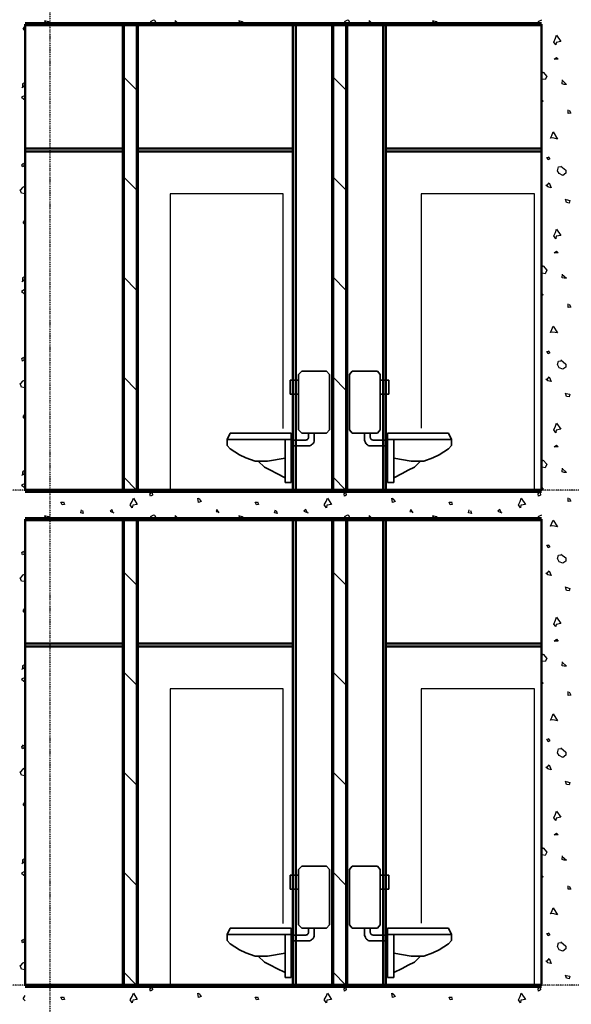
# Model space of a CAD drawing. Extents: x -11408 to 65836, y 12866 to 56869.
# Tile 15 of 68: x 5445 to 9345, y 27415 to 34377. Entities that reach past the tile are written whole.
import ezdxf

# ---------------------------------------------------------------- set-up
doc = ezdxf.new("R2010")
doc.units = 0
doc.linetypes.add('DASHDOT', pattern=[25.4, 12.7, -6.35, 0, -6.35])
doc.layers.add('stramien', color=1, linetype='DASHDOT')
doc.layers.add('vanarris', color=253, linetype='Continuous')

# ---------------------------------------------------------------- blocks, each defined once
blk = doc.blocks.new('*U3')
at = {"layer": 'stramien', "color": 1, "ltscale": 0.5}
blk.add_lwpolyline([(0, 21501.2), (0, -21501.2)], dxfattribs=at)
blk = doc.blocks.new('*U2')
at = {"layer": 'stramien', "color": 0, "linetype": 'ByBlock', "lineweight": -2, "transparency": 16777216}
blk.add_blockref('*U3', (36000, 0), dxfattribs=at)

msp = doc.modelspace()

# ---------------------------------------------------------------- linework, layer by layer
at = {"layer": 'stramien', "color": 1, "ltscale": 0.5}
for points in [[(63695.6, 31051.2), (-11408.5, 31051.2)], [(63695.6, 27551.2), (-11408.5, 27551.2)]]:
    msp.add_lwpolyline(points, dxfattribs=at)
at = {"layer": 'vanarris', "lineweight": 25}
for p, q in [((5468.9, 34311.2), (5483.9, 34333.7)), ((5648.9, 34361.2), (5621.4, 34368.7)), ((5621.4, 34368.7), (5633.9, 34346.2)), ((5668.9, 34346.2), (5648.9, 34361.2)), ((6371.4, 34363.7), (6358.9, 34346.2)), ((6391.4, 34373.7), (6371.4, 34363.7)), ((6401.4, 34371.2), (6391.4, 34373.7)), ((6413.9, 34346.2), (6401.4, 34371.2)), ((6571.4, 34346.2), (6543.9, 34371.2)), ((6543.9, 34371.2), (6543.9, 34346.2)), ((7018.9, 34361.2), (6993.9, 34368.7)), ((6993.9, 34368.7), (7006.4, 34346.2)), ((7041.4, 34346.2), (7018.9, 34361.2)), ((7743.9, 34363.7), (7731.4, 34346.2)), ((7763.9, 34373.7), (7743.9, 34363.7)), ((7771.4, 34371.2), (7763.9, 34373.7)), ((7783.9, 34346.2), (7771.4, 34371.2)), ((7941.4, 34346.2), (7916.4, 34371.2)), ((7916.4, 34371.2), (7916.4, 34346.2)), ((8391.4, 34361.2), (8363.9, 34368.7)), ((8363.9, 34368.7), (8378.9, 34346.2)), ((8411.4, 34346.2), (8391.4, 34361.2)), ((9113.9, 34363.7), (9101.4, 34346.2)), ((9133.9, 34373.7), (9113.9, 34363.7)), ((5483.9, 34296.2), (5468.9, 34311.2)), ((9233.9, 34246.2), (9241.4, 34268.7)), ((9241.4, 34268.7), (9271.4, 34223.7)), ((9221.4, 34218.7), (9233.9, 34246.2)), ((9236.4, 34198.7), (9221.4, 34218.7)), ((9238.9, 34216.2), (9236.4, 34198.7)), ((9271.4, 34223.7), (9238.9, 34216.2)), ((9223.9, 34098.7), (9241.4, 34111.2)), ((9251.4, 34098.7), (9223.9, 34098.7)), ((9241.4, 34111.2), (9251.4, 34098.7)), ((9133.9, 33998.7), (9146.4, 34006.2)), ((9136.4, 33978.7), (9133.9, 33981.2)), ((9138.9, 33956.2), (9136.4, 33978.7)), ((9146.4, 34006.2), (9171.4, 33976.2)), ((5461.4, 33898.7), (5478.9, 33908.7)), ((5481.4, 33933.7), (5463.9, 33923.7)), ((5463.9, 33923.7), (5463.9, 33898.7)), ((5478.9, 33908.7), (5481.4, 33933.7)), ((6276.4, 33876.2), (6176.4, 33976.2)), ((7756.4, 33876.2), (7656.4, 33976.2)), ((9161.4, 33953.7), (9138.9, 33956.2)), ((9171.4, 33976.2), (9161.4, 33953.7)), ((9281.4, 33923.7), (9283.9, 33951.2)), ((9281.4, 33948.7), (9311.4, 33918.7)), ((9293.9, 33918.7), (9281.4, 33923.7)), ((9311.4, 33918.7), (9293.9, 33918.7)), ((5483.9, 33841.2), (5458.9, 33828.7)), ((5458.9, 33828.7), (5483.9, 33808.7)), ((9133.9, 33813.7), (9146.4, 33801.2)), ((9136.4, 33796.2), (9133.9, 33801.2)), ((9146.4, 33801.2), (9136.4, 33796.2)), ((9323.9, 33713.7), (9323.9, 33741.2)), ((9341.4, 33716.2), (9323.9, 33713.7)), ((9328.9, 33738.7), (9341.4, 33716.2)), ((9206.4, 33558.7), (9216.4, 33583.7)), ((9216.4, 33583.7), (9246.4, 33533.7)), ((9198.9, 33538.7), (9206.4, 33558.7)), ((9213.9, 33541.2), (9198.9, 33538.7)), ((9246.4, 33533.7), (9213.9, 33541.2)), ((5461.4, 33351.2), (5471.4, 33363.7)), ((5463.9, 33336.2), (5461.4, 33351.2)), ((5473.9, 33361.2), (5476.4, 33343.7)), ((9171.4, 33403.7), (9181.4, 33406.2)), ((9181.4, 33386.2), (9171.4, 33403.7)), ((9181.4, 33408.7), (9193.9, 33393.7)), ((9193.9, 33393.7), (9181.4, 33386.2)), ((5476.4, 33343.7), (5463.9, 33336.2)), ((9246.4, 33308.7), (9253.9, 33336.2)), ((9258.9, 33288.7), (9246.4, 33308.7)), ((9253.9, 33336.2), (9271.4, 33338.7)), ((9286.4, 33276.2), (9258.9, 33288.7)), ((9271.4, 33341.2), (9306.4, 33313.7)), ((9306.4, 33291.2), (9286.4, 33276.2)), ((9306.4, 33313.7), (9306.4, 33291.2)), ((6176.4, 33268.7), (6276.4, 33168.7)), ((7656.4, 33268.7), (7756.4, 33168.7)), ((9176.4, 33208.7), (9188.9, 33223.7)), ((9188.9, 33223.7), (9203.9, 33188.7)), ((5458.9, 33151.2), (5448.9, 33173.7)), ((5463.9, 33191.2), (5451.4, 33173.7)), ((5483.9, 33146.2), (5458.9, 33151.2)), ((5483.9, 33201.2), (5463.9, 33191.2)), ((7308.9, 33146.2), (6508.9, 33146.2)), ((6508.9, 33146.2), (6508.9, 31046.2)), ((7308.9, 31486.2), (7308.9, 33146.2)), ((9083.9, 33146.2), (8283.9, 33146.2)), ((8283.9, 33146.2), (8283.9, 31488.7)), ((9083.9, 31046.2), (9083.9, 33146.2)), ((9163.9, 33206.2), (9176.4, 33208.7)), ((9178.9, 33196.2), (9163.9, 33206.2)), ((9203.9, 33188.7), (9178.9, 33196.2)), ((9311.4, 33083.7), (9303.9, 33108.7)), ((9308.9, 33106.2), (9333.9, 33098.7)), ((9328.9, 33081.2), (9311.4, 33083.7)), ((9333.9, 33098.7), (9328.9, 33081.2)), ((5468.9, 32941.2), (5483.9, 32961.2)), ((5483.9, 32926.2), (5468.9, 32941.2)), ((9221.4, 32848.7), (9233.9, 32873.7)), ((9233.9, 32873.7), (9241.4, 32896.2)), ((9241.4, 32896.2), (9271.4, 32851.2)), ((9236.4, 32828.7), (9221.4, 32848.7)), ((9238.9, 32846.2), (9236.4, 32828.7)), ((9271.4, 32851.2), (9238.9, 32846.2)), ((9223.9, 32728.7), (9241.4, 32741.2)), ((9251.4, 32728.7), (9223.9, 32728.7)), ((9241.4, 32741.2), (9251.4, 32728.7)), ((9133.9, 32626.2), (9146.4, 32636.2)), ((9136.4, 32606.2), (9133.9, 32608.7)), ((9138.9, 32586.2), (9136.4, 32606.2)), ((9161.4, 32581.2), (9138.9, 32586.2)), ((9146.4, 32636.2), (9171.4, 32606.2)), ((9171.4, 32606.2), (9161.4, 32581.2)), ((5461.4, 32526.2), (5478.9, 32538.7)), ((5481.4, 32561.2), (5463.9, 32551.2)), ((5463.9, 32551.2), (5463.9, 32526.2)), ((5478.9, 32538.7), (5481.4, 32561.2)), ((6276.4, 32461.2), (6176.4, 32561.2)), ((7756.4, 32461.2), (7656.4, 32561.2)), ((9281.4, 32551.2), (9283.9, 32578.7)), ((9281.4, 32576.2), (9311.4, 32548.7)), ((9293.9, 32548.7), (9281.4, 32551.2)), ((9311.4, 32548.7), (9293.9, 32548.7)), ((5483.9, 32471.2), (5458.9, 32456.2)), ((5458.9, 32456.2), (5483.9, 32436.2)), ((9133.9, 32443.7), (9146.4, 32431.2)), ((9136.4, 32426.2), (9133.9, 32431.2)), ((9146.4, 32431.2), (9136.4, 32426.2)), ((9323.9, 32341.2), (9323.9, 32368.7)), ((9341.4, 32343.7), (9323.9, 32341.2)), ((9328.9, 32366.2), (9341.4, 32343.7)), ((9198.9, 32166.2), (9206.4, 32186.2)), ((9213.9, 32168.7), (9198.9, 32166.2)), ((9206.4, 32186.2), (9216.4, 32211.2)), ((9246.4, 32163.7), (9213.9, 32168.7)), ((9216.4, 32211.2), (9246.4, 32163.7)), ((9171.4, 32031.2), (9181.4, 32033.7)), ((9181.4, 32013.7), (9171.4, 32031.2)), ((9181.4, 32036.2), (9193.9, 32021.2)), ((5461.4, 31981.2), (5471.4, 31991.2)), ((5463.9, 31963.7), (5461.4, 31981.2)), ((5476.4, 31971.2), (5463.9, 31963.7)), ((5473.9, 31988.7), (5476.4, 31971.2)), ((9193.9, 32021.2), (9181.4, 32013.7)), ((9246.4, 31938.7), (9253.9, 31963.7)), ((9253.9, 31963.7), (9271.4, 31966.2)), ((9271.4, 31971.2), (9306.4, 31941.2)), ((9258.9, 31916.2), (9246.4, 31938.7)), ((9286.4, 31906.2), (9258.9, 31916.2)), ((9306.4, 31921.2), (9286.4, 31906.2)), ((9306.4, 31941.2), (9306.4, 31921.2)), ((5463.9, 31821.2), (5451.4, 31803.7)), ((5483.9, 31828.7), (5463.9, 31821.2)), ((6176.4, 31853.7), (6276.4, 31753.7)), ((7656.4, 31853.7), (7756.4, 31753.7)), ((9178.9, 31823.7), (9163.9, 31836.2)), ((9163.9, 31836.2), (9176.4, 31836.2)), ((9176.4, 31836.2), (9188.9, 31851.2)), ((9203.9, 31818.7), (9178.9, 31823.7)), ((9188.9, 31851.2), (9203.9, 31818.7)), ((5458.9, 31778.7), (5448.9, 31803.7)), ((5483.9, 31773.7), (5458.9, 31778.7)), ((9311.4, 31713.7), (9303.9, 31736.2)), ((9308.9, 31733.7), (9333.9, 31728.7)), ((9328.9, 31711.2), (9311.4, 31713.7)), ((9333.9, 31728.7), (9328.9, 31711.2)), ((5468.9, 31568.7), (5483.9, 31591.2)), ((5483.9, 31553.7), (5468.9, 31568.7)), ((9221.4, 31476.2), (9233.9, 31503.7)), ((9236.4, 31456.2), (9221.4, 31476.2)), ((9233.9, 31503.7), (9241.4, 31523.7)), ((9238.9, 31473.7), (9236.4, 31456.2)), ((9271.4, 31481.2), (9238.9, 31473.7)), ((9241.4, 31523.7), (9271.4, 31481.2)), ((9223.9, 31356.2), (9241.4, 31368.7)), ((9251.4, 31356.2), (9223.9, 31356.2)), ((9241.4, 31368.7), (9251.4, 31356.2)), ((9133.9, 31256.2), (9146.4, 31263.7)), ((9146.4, 31263.7), (9171.4, 31233.7)), ((9136.4, 31236.2), (9133.9, 31238.7)), ((9138.9, 31213.7), (9136.4, 31236.2)), ((9161.4, 31208.7), (9138.9, 31213.7)), ((9171.4, 31233.7), (9161.4, 31208.7)), ((9281.4, 31181.2), (9283.9, 31206.2)), ((9281.4, 31203.7), (9311.4, 31176.2)), ((5461.4, 31156.2), (5478.9, 31166.2)), ((5481.4, 31191.2), (5463.9, 31178.7)), ((5463.9, 31178.7), (5463.9, 31156.2)), ((5478.9, 31166.2), (5481.4, 31191.2)), ((6276.4, 31046.2), (6176.4, 31146.2)), ((7756.4, 31046.2), (7656.4, 31146.2)), ((9293.9, 31176.2), (9281.4, 31181.2)), ((9311.4, 31176.2), (9293.9, 31176.2)), ((5483.9, 31098.7), (5458.9, 31086.2)), ((5458.9, 31086.2), (5483.9, 31066.2)), ((9133.9, 31071.2), (9146.4, 31058.7)), ((9136.4, 31053.7), (9133.9, 31058.7)), ((9146.4, 31058.7), (9136.4, 31053.7)), ((6241.4, 30971.2), (6248.9, 30993.7)), ((6248.9, 30993.7), (6276.4, 30948.7)), ((6366.4, 31023.7), (6378.9, 31036.2)), ((6368.9, 31008.7), (6366.4, 31023.7)), ((6383.9, 31016.2), (6368.9, 31008.7)), ((6381.4, 31033.7), (6383.9, 31016.2)), ((6476.4, 31036.2), (6468.9, 31046.2)), ((6476.4, 31046.2), (6476.4, 31036.2)), ((6708.9, 30963.7), (6703.9, 30993.7)), ((6703.9, 30993.7), (6716.4, 30988.7)), ((6713.9, 30988.7), (6728.9, 30971.2)), ((7611.4, 30971.2), (7621.4, 30993.7)), ((7621.4, 30993.7), (7648.9, 30948.7)), ((7738.9, 31023.7), (7748.9, 31036.2)), ((7741.4, 31008.7), (7738.9, 31023.7)), ((7753.9, 31016.2), (7741.4, 31008.7)), ((7751.4, 31033.7), (7753.9, 31016.2)), ((7848.9, 31036.2), (7841.4, 31046.2)), ((7846.4, 31046.2), (7848.9, 31036.2)), ((8081.4, 30963.7), (8076.4, 30993.7)), ((8076.4, 30993.7), (8086.4, 30988.7)), ((8083.9, 30988.7), (8098.9, 30971.2)), ((8983.9, 30971.2), (8991.4, 30993.7)), ((8991.4, 30993.7), (9021.4, 30948.7)), ((9111.4, 31023.7), (9121.4, 31036.2)), ((9113.9, 31008.7), (9111.4, 31023.7)), ((9126.4, 31016.2), (9113.9, 31008.7)), ((9123.9, 31033.7), (9126.4, 31016.2)), ((9323.9, 30971.2), (9323.9, 30996.2)), ((9328.9, 30993.7), (9341.4, 30973.7)), ((5746.4, 30946.2), (5736.4, 30966.2)), ((5736.4, 30966.2), (5753.9, 30966.2)), ((5761.4, 30948.7), (5746.4, 30946.2)), ((5753.9, 30968.7), (5761.4, 30948.7)), ((6096.4, 30913.7), (6083.9, 30901.2)), ((6106.4, 30891.2), (6096.4, 30913.7)), ((6226.4, 30946.2), (6241.4, 30971.2)), ((6241.4, 30926.2), (6226.4, 30946.2)), ((6243.9, 30943.7), (6241.4, 30926.2)), ((6276.4, 30948.7), (6243.9, 30943.7)), ((6728.9, 30971.2), (6708.9, 30963.7)), ((6838.9, 30913.7), (6833.9, 30898.7)), ((6856.4, 30891.2), (6838.9, 30913.7)), ((7118.9, 30946.2), (7108.9, 30966.2)), ((7108.9, 30966.2), (7126.4, 30966.2)), ((7133.9, 30948.7), (7118.9, 30946.2)), ((7126.4, 30968.7), (7133.9, 30948.7)), ((7468.9, 30913.7), (7453.9, 30901.2)), ((7478.9, 30891.2), (7468.9, 30913.7)), ((7598.9, 30946.2), (7611.4, 30971.2)), ((7613.9, 30926.2), (7598.9, 30946.2)), ((7616.4, 30943.7), (7613.9, 30926.2)), ((7648.9, 30948.7), (7616.4, 30943.7)), ((8098.9, 30971.2), (8081.4, 30963.7)), ((8211.4, 30913.7), (8203.9, 30898.7)), ((8226.4, 30891.2), (8211.4, 30913.7)), ((8488.9, 30946.2), (8481.4, 30966.2)), ((8481.4, 30966.2), (8498.9, 30966.2)), ((8503.9, 30948.7), (8488.9, 30946.2)), ((8498.9, 30968.7), (8503.9, 30948.7)), ((8838.9, 30913.7), (8826.4, 30901.2)), ((8851.4, 30891.2), (8838.9, 30913.7)), ((8971.4, 30946.2), (8983.9, 30971.2)), ((8986.4, 30926.2), (8971.4, 30946.2)), ((8988.9, 30943.7), (8986.4, 30926.2)), ((9021.4, 30948.7), (8988.9, 30943.7)), ((9341.4, 30973.7), (9323.9, 30971.2)), ((5648.9, 30861.2), (5621.4, 30868.7)), ((5621.4, 30868.7), (5633.9, 30846.2)), ((5668.9, 30846.2), (5648.9, 30861.2)), ((5876.4, 30891.2), (5881.4, 30911.2)), ((5893.9, 30886.2), (5876.4, 30891.2)), ((5888.9, 30906.2), (5893.9, 30886.2)), ((6083.9, 30901.2), (6111.4, 30891.2)), ((6371.4, 30863.7), (6358.9, 30846.2)), ((6391.4, 30873.7), (6371.4, 30863.7)), ((6401.4, 30871.2), (6391.4, 30873.7)), ((6413.9, 30846.2), (6401.4, 30871.2)), ((6571.4, 30846.2), (6543.9, 30871.2)), ((6543.9, 30871.2), (6543.9, 30846.2)), ((6833.9, 30898.7), (6846.4, 30896.2)), ((7018.9, 30861.2), (6993.9, 30868.7)), ((6993.9, 30868.7), (7006.4, 30846.2)), ((7041.4, 30846.2), (7018.9, 30861.2)), ((7246.4, 30891.2), (7253.9, 30911.2)), ((7266.4, 30886.2), (7246.4, 30891.2)), ((7258.9, 30906.2), (7266.4, 30886.2)), ((7453.9, 30901.2), (7483.9, 30891.2)), ((7743.9, 30863.7), (7731.4, 30846.2)), ((7763.9, 30873.7), (7743.9, 30863.7)), ((7771.4, 30871.2), (7763.9, 30873.7)), ((7783.9, 30846.2), (7771.4, 30871.2)), ((7941.4, 30846.2), (7916.4, 30871.2)), ((7916.4, 30871.2), (7916.4, 30846.2)), ((8203.9, 30898.7), (8218.9, 30896.2)), ((8391.4, 30861.2), (8363.9, 30868.7)), ((8363.9, 30868.7), (8378.9, 30846.2)), ((8411.4, 30846.2), (8391.4, 30861.2)), ((8618.9, 30891.2), (8623.9, 30911.2)), ((8638.9, 30886.2), (8618.9, 30891.2)), ((8631.4, 30906.2), (8638.9, 30886.2)), ((8826.4, 30901.2), (8853.9, 30891.2)), ((9113.9, 30863.7), (9101.4, 30846.2)), ((9133.9, 30873.7), (9113.9, 30863.7)), ((9198.9, 30796.2), (9206.4, 30816.2)), ((9213.9, 30798.7), (9198.9, 30796.2)), ((9206.4, 30816.2), (9216.4, 30838.7)), ((9246.4, 30791.2), (9213.9, 30798.7)), ((9216.4, 30838.7), (9246.4, 30791.2)), ((9181.4, 30643.7), (9171.4, 30661.2)), ((9171.4, 30661.2), (9181.4, 30661.2)), ((9181.4, 30663.7), (9193.9, 30648.7)), ((9193.9, 30648.7), (9181.4, 30643.7)), ((5461.4, 30608.7), (5471.4, 30618.7)), ((5463.9, 30593.7), (5461.4, 30608.7)), ((5476.4, 30598.7), (5463.9, 30593.7)), ((5473.9, 30616.2), (5476.4, 30598.7)), ((9246.4, 30566.2), (9253.9, 30591.2)), ((9258.9, 30543.7), (9246.4, 30566.2)), ((9253.9, 30591.2), (9271.4, 30593.7)), ((9271.4, 30598.7), (9306.4, 30571.2)), ((9306.4, 30571.2), (9306.4, 30548.7)), ((9286.4, 30533.7), (9258.9, 30543.7)), ((9306.4, 30548.7), (9286.4, 30533.7)), ((5458.9, 30406.2), (5448.9, 30431.2)), ((5463.9, 30448.7), (5451.4, 30431.2)), ((5483.9, 30456.2), (5463.9, 30448.7)), ((6276.4, 30376.2), (6176.4, 30476.2)), ((7756.4, 30376.2), (7656.4, 30476.2)), ((9163.9, 30463.7), (9176.4, 30466.2)), ((9178.9, 30451.2), (9163.9, 30463.7)), ((9176.4, 30466.2), (9188.9, 30481.2)), ((9203.9, 30446.2), (9178.9, 30451.2)), ((9188.9, 30481.2), (9203.9, 30446.2)), ((5483.9, 30403.7), (5458.9, 30406.2)), ((9311.4, 30341.2), (9303.9, 30366.2)), ((9308.9, 30363.7), (9333.9, 30356.2)), ((9328.9, 30338.7), (9311.4, 30341.2)), ((9333.9, 30356.2), (9328.9, 30338.7)), ((5468.9, 30196.2), (5483.9, 30218.7)), ((5483.9, 30181.2), (5468.9, 30196.2)), ((9233.9, 30131.2), (9241.4, 30153.7)), ((9241.4, 30153.7), (9271.4, 30108.7)), ((9221.4, 30103.7), (9233.9, 30131.2)), ((9236.4, 30086.2), (9221.4, 30103.7)), ((9238.9, 30101.2), (9236.4, 30086.2)), ((9271.4, 30108.7), (9238.9, 30101.2)), ((9223.9, 29983.7), (9241.4, 29996.2)), ((9251.4, 29983.7), (9223.9, 29983.7)), ((9241.4, 29996.2), (9251.4, 29983.7)), ((9133.9, 29883.7), (9146.4, 29891.2)), ((9146.4, 29891.2), (9171.4, 29861.2)), ((5481.4, 29818.7), (5463.9, 29808.7)), ((5463.9, 29808.7), (5463.9, 29783.7)), ((5478.9, 29793.7), (5481.4, 29818.7)), ((9136.4, 29863.7), (9133.9, 29866.2)), ((9138.9, 29841.2), (9136.4, 29863.7)), ((9161.4, 29838.7), (9138.9, 29841.2)), ((9171.4, 29861.2), (9161.4, 29838.7)), ((9281.4, 29808.7), (9283.9, 29836.2)), ((9281.4, 29833.7), (9311.4, 29806.2)), ((9293.9, 29806.2), (9281.4, 29808.7)), ((9311.4, 29806.2), (9293.9, 29806.2)), ((5461.4, 29783.7), (5478.9, 29793.7)), ((6176.4, 29768.7), (6276.4, 29668.7)), ((7656.4, 29768.7), (7756.4, 29668.7)), ((5483.9, 29726.2), (5458.9, 29713.7)), ((5458.9, 29713.7), (5483.9, 29693.7)), ((9133.9, 29698.7), (9146.4, 29686.2)), ((9136.4, 29681.2), (9133.9, 29686.2)), ((9146.4, 29686.2), (9136.4, 29681.2)), ((7308.9, 29646.2), (6508.9, 29646.2)), ((6508.9, 29646.2), (6508.9, 27546.2)), ((7308.9, 27986.2), (7308.9, 29646.2)), ((9083.9, 29646.2), (8283.9, 29646.2)), ((8283.9, 29646.2), (8283.9, 27988.7)), ((9083.9, 27546.2), (9083.9, 29646.2)), ((9323.9, 29598.7), (9323.9, 29626.2)), ((9341.4, 29601.2), (9323.9, 29598.7)), ((9328.9, 29623.7), (9341.4, 29601.2)), ((9206.4, 29443.7), (9216.4, 29468.7)), ((9216.4, 29468.7), (9246.4, 29418.7)), ((9198.9, 29423.7), (9206.4, 29443.7)), ((9213.9, 29426.2), (9198.9, 29423.7)), ((9246.4, 29418.7), (9213.9, 29426.2)), ((5461.4, 29236.2), (5471.4, 29248.7)), ((5473.9, 29246.2), (5476.4, 29228.7)), ((9171.4, 29288.7), (9181.4, 29291.2)), ((9181.4, 29271.2), (9171.4, 29288.7)), ((9181.4, 29293.7), (9193.9, 29278.7)), ((9193.9, 29278.7), (9181.4, 29271.2)), ((5463.9, 29221.2), (5461.4, 29236.2)), ((5476.4, 29228.7), (5463.9, 29221.2)), ((9246.4, 29193.7), (9253.9, 29221.2)), ((9258.9, 29173.7), (9246.4, 29193.7)), ((9253.9, 29221.2), (9271.4, 29223.7)), ((9286.4, 29161.2), (9258.9, 29173.7)), ((9271.4, 29228.7), (9306.4, 29198.7)), ((9306.4, 29176.2), (9286.4, 29161.2)), ((9306.4, 29198.7), (9306.4, 29176.2)), ((9176.4, 29093.7), (9188.9, 29108.7)), ((9188.9, 29108.7), (9203.9, 29073.7)), ((5458.9, 29036.2), (5448.9, 29058.7)), ((5463.9, 29076.2), (5451.4, 29058.7)), ((5483.9, 29031.2), (5458.9, 29036.2)), ((5483.9, 29086.2), (5463.9, 29076.2)), ((6276.4, 28961.2), (6176.4, 29061.2)), ((7756.4, 28961.2), (7656.4, 29061.2)), ((9163.9, 29091.2), (9176.4, 29093.7)), ((9178.9, 29081.2), (9163.9, 29091.2)), ((9203.9, 29073.7), (9178.9, 29081.2)), ((9311.4, 28968.7), (9303.9, 28993.7)), ((9308.9, 28991.2), (9333.9, 28983.7)), ((9328.9, 28966.2), (9311.4, 28968.7)), ((9333.9, 28983.7), (9328.9, 28966.2)), ((5468.9, 28826.2), (5483.9, 28846.2)), ((5483.9, 28811.2), (5468.9, 28826.2)), ((9221.4, 28733.7), (9233.9, 28758.7)), ((9233.9, 28758.7), (9241.4, 28781.2)), ((9241.4, 28781.2), (9271.4, 28738.7)), ((9236.4, 28713.7), (9221.4, 28733.7)), ((9238.9, 28731.2), (9236.4, 28713.7)), ((9271.4, 28738.7), (9238.9, 28731.2)), ((9223.9, 28613.7), (9241.4, 28626.2)), ((9241.4, 28626.2), (9251.4, 28613.7)), ((9251.4, 28613.7), (9223.9, 28613.7)), ((9133.9, 28511.2), (9146.4, 28521.2)), ((9136.4, 28491.2), (9133.9, 28493.7)), ((9138.9, 28471.2), (9136.4, 28491.2)), ((9146.4, 28521.2), (9171.4, 28491.2)), ((9171.4, 28491.2), (9161.4, 28466.2)), ((5461.4, 28411.2), (5478.9, 28423.7)), ((5481.4, 28446.2), (5463.9, 28436.2)), ((5463.9, 28436.2), (5463.9, 28411.2)), ((5478.9, 28423.7), (5481.4, 28446.2)), ((9161.4, 28466.2), (9138.9, 28471.2)), ((9281.4, 28438.7), (9283.9, 28463.7)), ((9281.4, 28461.2), (9311.4, 28433.7)), ((9293.9, 28433.7), (9281.4, 28438.7)), ((9311.4, 28433.7), (9293.9, 28433.7)), ((5483.9, 28356.2), (5458.9, 28341.2)), ((5458.9, 28341.2), (5483.9, 28321.2)), ((6176.4, 28353.7), (6276.4, 28253.7)), ((7656.4, 28353.7), (7756.4, 28253.7)), ((9133.9, 28328.7), (9146.4, 28316.2)), ((9136.4, 28311.2), (9133.9, 28316.2)), ((9146.4, 28316.2), (9136.4, 28311.2)), ((9323.9, 28228.7), (9323.9, 28253.7)), ((9341.4, 28228.7), (9323.9, 28228.7)), ((9328.9, 28251.2), (9341.4, 28228.7)), ((9198.9, 28053.7), (9206.4, 28071.2)), ((9206.4, 28071.2), (9216.4, 28096.2)), ((9216.4, 28096.2), (9246.4, 28048.7)), ((9213.9, 28056.2), (9198.9, 28053.7)), ((9246.4, 28048.7), (9213.9, 28056.2)), ((9181.4, 27921.2), (9193.9, 27906.2)), ((5461.4, 27866.2), (5471.4, 27876.2)), ((5463.9, 27848.7), (5461.4, 27866.2)), ((5476.4, 27856.2), (5463.9, 27848.7)), ((5473.9, 27873.7), (5476.4, 27856.2)), ((9171.4, 27916.2), (9181.4, 27918.7)), ((9181.4, 27898.7), (9171.4, 27916.2)), ((9193.9, 27906.2), (9181.4, 27898.7)), ((9253.9, 27848.7), (9271.4, 27851.2)), ((9271.4, 27856.2), (9306.4, 27826.2)), ((9246.4, 27823.7), (9253.9, 27848.7)), ((9258.9, 27801.2), (9246.4, 27823.7)), ((9286.4, 27791.2), (9258.9, 27801.2)), ((9306.4, 27806.2), (9286.4, 27791.2)), ((9306.4, 27826.2), (9306.4, 27806.2)), ((5483.9, 27713.7), (5463.9, 27706.2)), ((9178.9, 27708.7), (9163.9, 27721.2)), ((9163.9, 27721.2), (9176.4, 27721.2)), ((9176.4, 27721.2), (9188.9, 27738.7)), ((9188.9, 27738.7), (9203.9, 27703.7)), ((5458.9, 27663.7), (5448.9, 27688.7)), ((5463.9, 27706.2), (5451.4, 27688.7)), ((5483.9, 27658.7), (5458.9, 27663.7)), ((6276.4, 27546.2), (6176.4, 27646.2)), ((7756.4, 27546.2), (7656.4, 27646.2)), ((9203.9, 27703.7), (9178.9, 27708.7)), ((9311.4, 27598.7), (9303.9, 27621.2)), ((9308.9, 27618.7), (9333.9, 27613.7)), ((9328.9, 27596.2), (9311.4, 27598.7)), ((9333.9, 27613.7), (9328.9, 27596.2)), ((6366.4, 27523.7), (6378.9, 27536.2)), ((6368.9, 27508.7), (6366.4, 27523.7)), ((6383.9, 27516.2), (6368.9, 27508.7)), ((6381.4, 27533.7), (6383.9, 27516.2)), ((6476.4, 27536.2), (6468.9, 27546.2)), ((6476.4, 27546.2), (6476.4, 27536.2)), ((7738.9, 27523.7), (7748.9, 27536.2)), ((7741.4, 27508.7), (7738.9, 27523.7)), ((7753.9, 27516.2), (7741.4, 27508.7)), ((7751.4, 27533.7), (7753.9, 27516.2)), ((7848.9, 27536.2), (7841.4, 27546.2)), ((7846.4, 27546.2), (7848.9, 27536.2)), ((9111.4, 27523.7), (9121.4, 27536.2)), ((9113.9, 27508.7), (9111.4, 27523.7)), ((9126.4, 27516.2), (9113.9, 27508.7)), ((9123.9, 27533.7), (9126.4, 27516.2)), ((5468.9, 27453.7), (5483.9, 27476.2)), ((5483.9, 27438.7), (5468.9, 27453.7)), ((5746.4, 27446.2), (5736.4, 27466.2)), ((5736.4, 27466.2), (5753.9, 27466.2)), ((5761.4, 27448.7), (5746.4, 27446.2)), ((5753.9, 27468.7), (5761.4, 27448.7)), ((6226.4, 27446.2), (6241.4, 27471.2)), ((6241.4, 27426.2), (6226.4, 27446.2)), ((6241.4, 27471.2), (6248.9, 27493.7)), ((6243.9, 27443.7), (6241.4, 27426.2)), ((6276.4, 27448.7), (6243.9, 27443.7)), ((6248.9, 27493.7), (6276.4, 27448.7)), ((6708.9, 27463.7), (6703.9, 27493.7)), ((6703.9, 27493.7), (6716.4, 27488.7)), ((6728.9, 27471.2), (6708.9, 27463.7)), ((6713.9, 27488.7), (6728.9, 27471.2)), ((7118.9, 27446.2), (7108.9, 27466.2)), ((7108.9, 27466.2), (7126.4, 27466.2)), ((7133.9, 27448.7), (7118.9, 27446.2)), ((7126.4, 27468.7), (7133.9, 27448.7)), ((7598.9, 27446.2), (7611.4, 27471.2)), ((7613.9, 27426.2), (7598.9, 27446.2)), ((7611.4, 27471.2), (7621.4, 27493.7)), ((7616.4, 27443.7), (7613.9, 27426.2)), ((7648.9, 27448.7), (7616.4, 27443.7)), ((7621.4, 27493.7), (7648.9, 27448.7)), ((8081.4, 27463.7), (8076.4, 27493.7)), ((8076.4, 27493.7), (8086.4, 27488.7)), ((8098.9, 27471.2), (8081.4, 27463.7)), ((8083.9, 27488.7), (8098.9, 27471.2)), ((8488.9, 27446.2), (8481.4, 27466.2)), ((8481.4, 27466.2), (8498.9, 27466.2)), ((8503.9, 27448.7), (8488.9, 27446.2)), ((8498.9, 27468.7), (8503.9, 27448.7)), ((8971.4, 27446.2), (8983.9, 27471.2)), ((8986.4, 27426.2), (8971.4, 27446.2)), ((8983.9, 27471.2), (8991.4, 27493.7)), ((8988.9, 27443.7), (8986.4, 27426.2)), ((9021.4, 27448.7), (8988.9, 27443.7)), ((8991.4, 27493.7), (9021.4, 27448.7))]:
    msp.add_line(p, q, dxfattribs=at)
at = {"layer": 'vanarris', "lineweight": 50}
for p, q in [((5483.9, 34346.2), (5483.9, 31046.2)), ((7376.4, 31046.2), (7376.4, 34346.2)), ((7396.4, 31046.2), (7396.4, 34346.2)), ((8013.9, 31046.2), (8013.9, 34346.2)), ((8033.9, 31046.2), (8033.9, 34346.2)), ((9133.9, 34346.2), (9133.9, 31046.2)), ((6176.4, 33466.2), (5483.9, 33466.2)), ((6176.4, 33446.2), (5483.9, 33446.2)), ((7376.4, 33466.2), (6276.4, 33466.2)), ((7376.4, 33446.2), (6276.4, 33446.2)), ((9133.9, 33466.2), (8033.9, 33466.2)), ((9133.9, 33446.2), (8033.9, 33446.2)), ((5483.9, 30846.2), (5483.9, 27546.2)), ((7376.4, 27546.2), (7376.4, 30846.2)), ((7396.4, 27546.2), (7396.4, 30846.2)), ((8013.9, 27546.2), (8013.9, 30846.2)), ((8033.9, 27546.2), (8033.9, 30846.2)), ((9133.9, 30846.2), (9133.9, 27546.2)), ((6176.4, 29966.2), (5483.9, 29966.2)), ((6176.4, 29946.2), (5483.9, 29946.2)), ((7376.4, 29966.2), (6276.4, 29966.2)), ((7376.4, 29946.2), (6276.4, 29946.2)), ((9133.9, 29966.2), (8033.9, 29966.2)), ((9133.9, 29946.2), (8033.9, 29946.2))]:
    msp.add_line(p, q, dxfattribs=at)
at = {"layer": 'vanarris', "lineweight": 90}
for p, q in [((9133.9, 34346.2), (5483.9, 34346.2)), ((9133.9, 31046.2), (5483.9, 31046.2)), ((9133.9, 30846.2), (5483.9, 30846.2)), ((9133.9, 27546.2), (5483.9, 27546.2))]:
    msp.add_line(p, q, dxfattribs=at)
at = {"layer": 'vanarris', "lineweight": 70}
for p, q in [((6176.4, 34346.2), (6176.4, 31046.2)), ((6276.4, 34346.2), (6276.4, 31046.2)), ((7656.4, 34346.2), (7656.4, 31046.2)), ((7756.4, 34346.2), (7756.4, 31046.2)), ((6176.4, 30846.2), (6176.4, 27546.2)), ((6276.4, 30846.2), (6276.4, 27546.2)), ((7656.4, 30846.2), (7656.4, 27546.2)), ((7756.4, 30846.2), (7756.4, 27546.2))]:
    msp.add_line(p, q, dxfattribs=at)
at = {"layer": 'vanarris', "lineweight": 35}
for p, q in [((7438.9, 31891.2), (7416.4, 31868.7)), ((7613.9, 31891.2), (7438.9, 31891.2)), ((7636.4, 31868.7), (7613.9, 31891.2)), ((7776.4, 31868.7), (7796.4, 31891.2)), ((7796.4, 31891.2), (7973.9, 31891.2)), ((7973.9, 31891.2), (7993.9, 31868.7)), ((7416.4, 31828.7), (7356.4, 31828.7)), ((7356.4, 31728.7), (7356.4, 31828.7)), ((7416.4, 31868.7), (7416.4, 31476.2)), ((7636.4, 31476.2), (7636.4, 31868.7)), ((7776.4, 31476.2), (7776.4, 31868.7)), ((7993.9, 31868.7), (7993.9, 31476.2)), ((7993.9, 31828.7), (8053.9, 31828.7)), ((8053.9, 31728.7), (8053.9, 31828.7)), ((7416.4, 31728.7), (7356.4, 31728.7)), ((7993.9, 31728.7), (8053.9, 31728.7)), ((7416.4, 31476.2), (7438.9, 31453.7)), ((7613.9, 31453.7), (7636.4, 31476.2)), ((7796.4, 31453.7), (7776.4, 31476.2)), ((7993.9, 31476.2), (7973.9, 31453.7)), ((6933.9, 31453.7), (6911.4, 31408.7)), ((6911.4, 31408.7), (7363.9, 31408.7)), ((6911.4, 31408.7), (6911.4, 31366.2)), ((7363.9, 31453.7), (6933.9, 31453.7)), ((7321.4, 31103.7), (7321.4, 31408.7)), ((7363.9, 31408.7), (7363.9, 31453.7)), ((7363.9, 31408.7), (7363.9, 31103.7)), ((7466.4, 31403.7), (7363.9, 31403.7)), ((7438.9, 31453.7), (7613.9, 31453.7)), ((7466.4, 31403.7), (7468.9, 31403.7)), ((7468.9, 31403.7), (7473.9, 31406.2)), ((7473.9, 31406.2), (7476.4, 31406.2)), ((7476.4, 31406.2), (7478.9, 31408.7)), ((7478.9, 31408.7), (7481.4, 31411.2)), ((7481.4, 31411.2), (7483.9, 31413.7)), ((7483.9, 31416.2), (7486.4, 31421.2)), ((7483.9, 31413.7), (7483.9, 31416.2)), ((7486.4, 31453.7), (7486.4, 31423.7)), ((7486.4, 31421.2), (7486.4, 31423.7)), ((7526.4, 31453.7), (7526.4, 31403.7)), ((7526.4, 31396.2), (7526.4, 31403.7)), ((7973.9, 31453.7), (7796.4, 31453.7)), ((7883.9, 31453.7), (7883.9, 31403.7)), ((7883.9, 31403.7), (7886.4, 31396.2)), ((7923.9, 31453.7), (7923.9, 31423.7)), ((7923.9, 31423.7), (7926.4, 31421.2)), ((7926.4, 31421.2), (7926.4, 31416.2)), ((7926.4, 31416.2), (7928.9, 31413.7)), ((7928.9, 31413.7), (7928.9, 31411.2)), ((7928.9, 31411.2), (7931.4, 31408.7)), ((7931.4, 31408.7), (7933.9, 31406.2)), ((7933.9, 31406.2), (7938.9, 31406.2)), ((7938.9, 31406.2), (7941.4, 31403.7)), ((7941.4, 31403.7), (7943.9, 31403.7)), ((7943.9, 31403.7), (8046.4, 31403.7)), ((8046.4, 31453.7), (8476.4, 31453.7)), ((8046.4, 31408.7), (8046.4, 31453.7)), ((8498.9, 31408.7), (8046.4, 31408.7)), ((8046.4, 31408.7), (8046.4, 31103.7)), ((8091.4, 31103.7), (8091.4, 31408.7)), ((8476.4, 31453.7), (8498.9, 31408.7)), ((8498.9, 31408.7), (8498.9, 31366.2)), ((6911.4, 31366.2), (6933.9, 31343.7)), ((6933.9, 31343.7), (6998.9, 31301.2)), ((7486.4, 31363.7), (7363.9, 31363.7)), ((7486.4, 31363.7), (7493.9, 31363.7)), ((7493.9, 31363.7), (7501.4, 31366.2)), ((7501.4, 31366.2), (7508.9, 31371.2)), ((7508.9, 31371.2), (7513.9, 31376.2)), ((7513.9, 31376.2), (7518.9, 31381.2)), ((7518.9, 31381.2), (7523.9, 31388.7)), ((7523.9, 31388.7), (7526.4, 31396.2)), ((7886.4, 31396.2), (7888.9, 31388.7)), ((7888.9, 31388.7), (7891.4, 31381.2)), ((7891.4, 31381.2), (7896.4, 31376.2)), ((7896.4, 31376.2), (7903.9, 31371.2)), ((7903.9, 31371.2), (7908.9, 31366.2)), ((7908.9, 31366.2), (7916.4, 31363.7)), ((7916.4, 31363.7), (7923.9, 31363.7)), ((7923.9, 31363.7), (8046.4, 31363.7)), ((8476.4, 31343.7), (8411.4, 31301.2)), ((8498.9, 31366.2), (8476.4, 31343.7)), ((6998.9, 31301.2), (7043.9, 31278.7)), ((7043.9, 31278.7), (7108.9, 31256.2)), ((7196.4, 31256.2), (7321.4, 31276.2)), ((8213.9, 31256.2), (8091.4, 31276.2)), ((8366.4, 31278.7), (8301.4, 31256.2)), ((8411.4, 31301.2), (8366.4, 31278.7)), ((7108.9, 31256.2), (7196.4, 31256.2)), ((7131.4, 31256.2), (7176.4, 31213.7)), ((7176.4, 31213.7), (7218.9, 31191.2)), ((8236.4, 31213.7), (8191.4, 31191.2)), ((8301.4, 31256.2), (8213.9, 31256.2)), ((8278.9, 31256.2), (8236.4, 31213.7)), ((7218.9, 31191.2), (7263.9, 31168.7)), ((7263.9, 31168.7), (7321.4, 31138.7)), ((8148.9, 31168.7), (8091.4, 31138.7)), ((8191.4, 31191.2), (8148.9, 31168.7)), ((7363.9, 31103.7), (7321.4, 31103.7)), ((8046.4, 31103.7), (8091.4, 31103.7)), ((7438.9, 28391.2), (7416.4, 28368.7)), ((7416.4, 28368.7), (7416.4, 27976.2)), ((7613.9, 28391.2), (7438.9, 28391.2)), ((7636.4, 28368.7), (7613.9, 28391.2)), ((7636.4, 27976.2), (7636.4, 28368.7)), ((7776.4, 28368.7), (7796.4, 28391.2)), ((7776.4, 27976.2), (7776.4, 28368.7)), ((7796.4, 28391.2), (7973.9, 28391.2)), ((7973.9, 28391.2), (7993.9, 28368.7)), ((7993.9, 28368.7), (7993.9, 27976.2)), ((7416.4, 28328.7), (7356.4, 28328.7)), ((7356.4, 28228.7), (7356.4, 28328.7)), ((7993.9, 28328.7), (8053.9, 28328.7)), ((8053.9, 28228.7), (8053.9, 28328.7)), ((7416.4, 28228.7), (7356.4, 28228.7)), ((7993.9, 28228.7), (8053.9, 28228.7)), ((6933.9, 27953.7), (6911.4, 27908.7)), ((7363.9, 27953.7), (6933.9, 27953.7)), ((7363.9, 27908.7), (7363.9, 27953.7)), ((7416.4, 27976.2), (7438.9, 27953.7)), ((7438.9, 27953.7), (7613.9, 27953.7)), ((7483.9, 27916.2), (7486.4, 27921.2)), ((7486.4, 27953.7), (7486.4, 27923.7)), ((7486.4, 27921.2), (7486.4, 27923.7)), ((7526.4, 27953.7), (7526.4, 27903.7)), ((7613.9, 27953.7), (7636.4, 27976.2)), ((7796.4, 27953.7), (7776.4, 27976.2)), ((7973.9, 27953.7), (7796.4, 27953.7)), ((7883.9, 27953.7), (7883.9, 27903.7)), ((7923.9, 27953.7), (7923.9, 27923.7)), ((7923.9, 27923.7), (7926.4, 27921.2)), ((7926.4, 27921.2), (7926.4, 27916.2)), ((7993.9, 27976.2), (7973.9, 27953.7)), ((8046.4, 27953.7), (8476.4, 27953.7)), ((8046.4, 27908.7), (8046.4, 27953.7)), ((8476.4, 27953.7), (8498.9, 27908.7)), ((6911.4, 27908.7), (7363.9, 27908.7)), ((6911.4, 27908.7), (6911.4, 27866.2)), ((6911.4, 27866.2), (6933.9, 27843.7)), ((7321.4, 27603.7), (7321.4, 27908.7)), ((7363.9, 27908.7), (7363.9, 27603.7)), ((7466.4, 27903.7), (7363.9, 27903.7)), ((7486.4, 27863.7), (7363.9, 27863.7)), ((7466.4, 27903.7), (7468.9, 27903.7)), ((7468.9, 27903.7), (7473.9, 27906.2)), ((7473.9, 27906.2), (7476.4, 27906.2)), ((7476.4, 27906.2), (7478.9, 27908.7)), ((7478.9, 27908.7), (7481.4, 27911.2)), ((7481.4, 27911.2), (7483.9, 27913.7)), ((7483.9, 27913.7), (7483.9, 27916.2)), ((7486.4, 27863.7), (7493.9, 27863.7)), ((7493.9, 27863.7), (7501.4, 27866.2)), ((7501.4, 27866.2), (7508.9, 27871.2)), ((7508.9, 27871.2), (7513.9, 27876.2)), ((7513.9, 27876.2), (7518.9, 27881.2)), ((7518.9, 27881.2), (7523.9, 27888.7)), ((7523.9, 27888.7), (7526.4, 27896.2)), ((7526.4, 27896.2), (7526.4, 27903.7)), ((7883.9, 27903.7), (7886.4, 27896.2)), ((7886.4, 27896.2), (7888.9, 27888.7)), ((7888.9, 27888.7), (7891.4, 27881.2)), ((7891.4, 27881.2), (7896.4, 27876.2)), ((7896.4, 27876.2), (7903.9, 27871.2)), ((7903.9, 27871.2), (7908.9, 27866.2)), ((7908.9, 27866.2), (7916.4, 27863.7)), ((7916.4, 27863.7), (7923.9, 27863.7)), ((7923.9, 27863.7), (8046.4, 27863.7)), ((7926.4, 27916.2), (7928.9, 27913.7)), ((7928.9, 27913.7), (7928.9, 27911.2)), ((7928.9, 27911.2), (7931.4, 27908.7)), ((7931.4, 27908.7), (7933.9, 27906.2)), ((7933.9, 27906.2), (7938.9, 27906.2)), ((7938.9, 27906.2), (7941.4, 27903.7)), ((7941.4, 27903.7), (7943.9, 27903.7)), ((7943.9, 27903.7), (8046.4, 27903.7)), ((8498.9, 27908.7), (8046.4, 27908.7)), ((8046.4, 27908.7), (8046.4, 27603.7)), ((8091.4, 27603.7), (8091.4, 27908.7)), ((8498.9, 27866.2), (8476.4, 27843.7)), ((8498.9, 27908.7), (8498.9, 27866.2)), ((6933.9, 27843.7), (6998.9, 27801.2)), ((6998.9, 27801.2), (7043.9, 27778.7)), ((8411.4, 27801.2), (8366.4, 27778.7)), ((8476.4, 27843.7), (8411.4, 27801.2)), ((7043.9, 27778.7), (7108.9, 27756.2)), ((7108.9, 27756.2), (7196.4, 27756.2)), ((7131.4, 27756.2), (7176.4, 27713.7)), ((7176.4, 27713.7), (7218.9, 27691.2)), ((7196.4, 27756.2), (7321.4, 27776.2)), ((8213.9, 27756.2), (8091.4, 27776.2)), ((8236.4, 27713.7), (8191.4, 27691.2)), ((8301.4, 27756.2), (8213.9, 27756.2)), ((8278.9, 27756.2), (8236.4, 27713.7)), ((8366.4, 27778.7), (8301.4, 27756.2)), ((7218.9, 27691.2), (7263.9, 27668.7)), ((7263.9, 27668.7), (7321.4, 27638.7)), ((8148.9, 27668.7), (8091.4, 27638.7)), ((8191.4, 27691.2), (8148.9, 27668.7)), ((7363.9, 27603.7), (7321.4, 27603.7)), ((8046.4, 27603.7), (8091.4, 27603.7))]:
    msp.add_line(p, q, dxfattribs=at)

# ---------------------------------------------------------------- block references
at = {"layer": 'stramien', "xscale": -1}
msp.add_blockref('*U2', (41658.9, 34367.5), dxfattribs=at)

doc.saveas('drawing.dxf')
